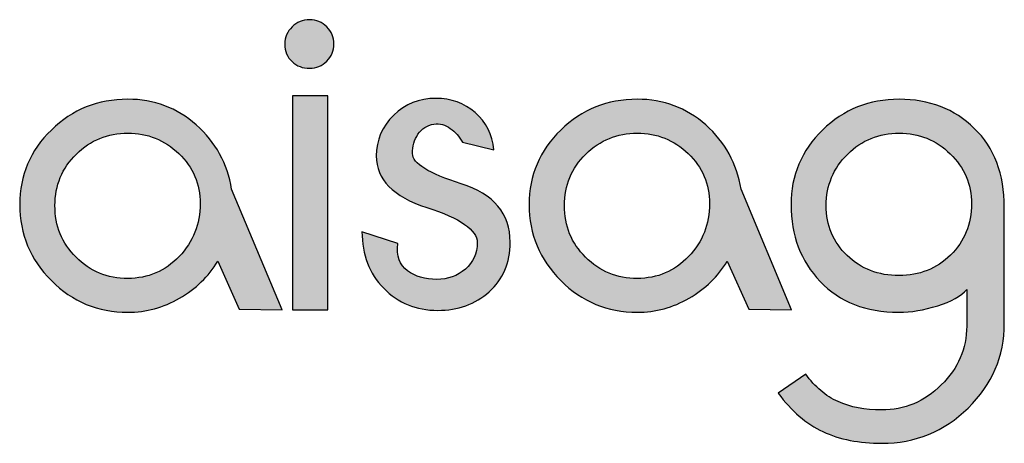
# Model space of a CAD drawing. Header units: millimetres. Extents: x -125 to 300, y 6 to 90.
# Tile 123 of 132: x 293.942 to 295.192, y 22.807 to 23.344. Entities that reach past the tile are written whole.
import ezdxf

# ---------------------------------------------------------------- set-up
doc = ezdxf.new("R2010")
doc.units = ezdxf.units.MM
doc.layers.get('0').update_dxf_attribs({"lineweight": 0})
doc.layers.add('Plano5', color=1, linetype='Continuous')

# ---------------------------------------------------------------- blocks, each defined once
blk = doc.blocks.new('JMULLER')
at = {"layer": 'Plano5', "linetype": 'Continuous', "lineweight": 0}
h = blk.add_hatch(color=7, dxfattribs=at)
h.dxf.hatch_style = 1
edge = h.paths.add_edge_path()
edge.add_spline(control_points=[(139.8447, -14.911), (139.8447, -14.911), (139.8447, -14.5353), (139.8447, -14.5353), (139.8447, -14.5353), (139.8447, -14.5353), (139.9067, -14.5353), (139.9067, -14.5353), (139.9067, -14.5353), (139.9067, -14.5353), (139.9067, -14.911), (139.9067, -14.911), (139.9067, -14.911), (139.9067, -14.911), (139.8447, -14.911), (139.8447, -14.911)], knot_values=[0, 0, 0, 0, 0.25, 0.25, 0.25, 0.2501, 0.5, 0.5, 0.5, 0.5001, 0.75, 0.75, 0.75, 0.7501, 1, 1, 1, 1], degree=3, periodic=0)
edge = h.paths.add_edge_path()
edge.add_spline(control_points=[(139.8749, -14.4867), (139.8866, -14.4867), (139.8966, -14.4826), (139.905, -14.4742)], knot_values=[0.625, 0.625, 0.625, 0.625, 0.75, 0.75, 0.75, 0.75], degree=3, periodic=0)
edge.add_spline(control_points=[(139.905, -14.4742), (139.9134, -14.4658), (139.9176, -14.4558), (139.9176, -14.4441)], knot_values=[0.5, 0.5, 0.5, 0.5, 0.625, 0.625, 0.625, 0.625], degree=3, periodic=0)
edge.add_spline(control_points=[(139.9176, -14.4441), (139.9176, -14.4323), (139.9134, -14.4223), (139.905, -14.4139)], knot_values=[0.375, 0.375, 0.375, 0.375, 0.5, 0.5, 0.5, 0.5], degree=3, periodic=0)
edge.add_spline(control_points=[(139.905, -14.4139), (139.8966, -14.4056), (139.8866, -14.4014), (139.8749, -14.4014)], knot_values=[0.25, 0.25, 0.25, 0.25, 0.375, 0.375, 0.375, 0.375], degree=3, periodic=0)
edge.add_spline(control_points=[(139.8749, -14.4014), (139.8626, -14.4014), (139.8523, -14.4056), (139.8439, -14.4139)], knot_values=[0.125, 0.125, 0.125, 0.125, 0.25, 0.25, 0.25, 0.25], degree=3, periodic=0)
edge.add_spline(control_points=[(139.8439, -14.4139), (139.8355, -14.4223), (139.8313, -14.4323), (139.8313, -14.4441)], knot_values=[0, 0, 0, 0, 0.125, 0.125, 0.125, 0.125], degree=3, periodic=0)
edge.add_spline(control_points=[(139.8313, -14.4441), (139.8313, -14.4569), (139.8355, -14.4672), (139.8439, -14.475)], knot_values=[0.875, 0.875, 0.875, 0.875, 1, 1, 1, 1], degree=3, periodic=0)
edge.add_spline(control_points=[(139.8439, -14.475), (139.8523, -14.4828), (139.8626, -14.4867), (139.8749, -14.4867)], knot_values=[0.75, 0.75, 0.75, 0.75, 0.875, 0.875, 0.875, 0.875], degree=3, periodic=0)
h = blk.add_hatch(color=7, dxfattribs=at)
h.dxf.hatch_style = 1
edge = h.paths.add_edge_path()
edge.add_spline(control_points=[(139.4207, -14.5951), (139.4207, -14.5951), (139.4207, -14.5951), (139.4207, -14.5951), (139.4207, -14.5951), (139.3836, -14.6311), (139.3651, -14.6748), (139.3651, -14.7261)], knot_values=[0.636365, 0.636365, 0.636365, 0.636365, 0.68182, 0.68182, 0.68182, 0.68192, 0.727274, 0.727274, 0.727274, 0.727274], degree=3, periodic=0)
edge.add_spline(control_points=[(139.3651, -14.7261), (139.3651, -14.7261), (139.3651, -14.7261), (139.3651, -14.7261), (139.3651, -14.7261), (139.3651, -14.778), (139.3836, -14.8225), (139.4207, -14.8596)], knot_values=[0.545455, 0.545455, 0.545455, 0.545455, 0.59091, 0.59091, 0.59091, 0.59101, 0.636365, 0.636365, 0.636365, 0.636365], degree=3, periodic=0)
edge.add_spline(control_points=[(139.4207, -14.8596), (139.4207, -14.8596), (139.4207, -14.8596), (139.4207, -14.8596), (139.4207, -14.8596), (139.4578, -14.8967), (139.5026, -14.9152), (139.5551, -14.9152)], knot_values=[0.454546, 0.454546, 0.454546, 0.454546, 0.500001, 0.500001, 0.500001, 0.500101, 0.545455, 0.545455, 0.545455, 0.545455], degree=3, periodic=0)
edge.add_spline(control_points=[(139.5551, -14.9152), (139.5551, -14.9152), (139.5551, -14.9152), (139.5551, -14.9152), (139.5551, -14.9152), (139.5875, -14.9152), (139.6179, -14.907), (139.6463, -14.8905)], knot_values=[0.363637, 0.363637, 0.363637, 0.363637, 0.409092, 0.409092, 0.409092, 0.409192, 0.454546, 0.454546, 0.454546, 0.454546], degree=3, periodic=0)
edge.add_spline(control_points=[(139.6463, -14.8905), (139.6463, -14.8905), (139.6463, -14.8905), (139.6463, -14.8905), (139.6463, -14.8905), (139.6748, -14.8741), (139.6971, -14.8524), (139.7133, -14.8257)], knot_values=[0.272728, 0.272728, 0.272728, 0.272728, 0.318183, 0.318183, 0.318183, 0.318283, 0.363637, 0.363637, 0.363637, 0.363637], degree=3, periodic=0)
edge.add_spline(control_points=[(139.7133, -14.8257), (139.7133, -14.8257), (139.7133, -14.8257), (139.7133, -14.8257), (139.7133, -14.8257), (139.7133, -14.8257), (139.7511, -14.9096), (139.7511, -14.9096)], knot_values=[0.181819, 0.181819, 0.181819, 0.181819, 0.227274, 0.227274, 0.227274, 0.227374, 0.272728, 0.272728, 0.272728, 0.272728], degree=3, periodic=0)
edge.add_spline(control_points=[(139.7511, -14.9096), (139.7511, -14.9096), (139.8263, -14.911), (139.8263, -14.911)], knot_values=[0.09091, 0.09091, 0.09091, 0.09091, 0.181817, 0.181817, 0.181817, 0.181817], degree=3, periodic=0)
edge.add_spline(control_points=[(139.8263, -14.911), (139.8263, -14.911), (139.7376, -14.6993), (139.7376, -14.6993)], knot_values=[0, 0, 0, 0, 0.090908, 0.090908, 0.090908, 0.090908], degree=3, periodic=0)
edge.add_spline(control_points=[(139.7376, -14.6993), (139.7303, -14.6541), (139.7097, -14.6165), (139.6756, -14.5863), (139.6756, -14.5863), (139.6416, -14.5562), (139.6014, -14.5411), (139.5551, -14.5411)], knot_values=[0.818183, 0.818183, 0.818183, 0.818183, 0.909092, 0.909092, 0.909092, 0.909192, 1, 1, 1, 1], degree=3, periodic=0)
edge.add_spline(control_points=[(139.5551, -14.5411), (139.5551, -14.5411), (139.5551, -14.5411), (139.5551, -14.5411), (139.5551, -14.5411), (139.5026, -14.5411), (139.4578, -14.5591), (139.4207, -14.5951)], knot_values=[0.727274, 0.727274, 0.727274, 0.727274, 0.772729, 0.772729, 0.772729, 0.772829, 0.818183, 0.818183, 0.818183, 0.818183], degree=3, periodic=0)
edge = h.paths.add_edge_path(flags=16)
edge.add_spline(control_points=[(139.4647, -14.6374), (139.4647, -14.6374), (139.4647, -14.6374), (139.4647, -14.6374), (139.4647, -14.6374), (139.4898, -14.6128), (139.5199, -14.6006), (139.5551, -14.6006)], knot_values=[0, 0, 0, 0, 0.062501, 0.062501, 0.062501, 0.062601, 0.125001, 0.125001, 0.125001, 0.125001], degree=3, periodic=0)
edge.add_spline(control_points=[(139.5551, -14.6006), (139.5897, -14.6006), (139.6195, -14.6125), (139.6447, -14.6365), (139.6447, -14.6365), (139.6698, -14.6605), (139.6823, -14.6898), (139.6823, -14.7244)], knot_values=[0.750001, 0.750001, 0.750001, 0.750001, 0.875001, 0.875001, 0.875001, 0.875101, 1, 1, 1, 1], degree=3, periodic=0)
edge.add_spline(control_points=[(139.6823, -14.7244), (139.6823, -14.7244), (139.6823, -14.7244), (139.6823, -14.7244), (139.6823, -14.7244), (139.6823, -14.7607), (139.6701, -14.7916), (139.6455, -14.8173)], knot_values=[0.625001, 0.625001, 0.625001, 0.625001, 0.687502, 0.687502, 0.687502, 0.687602, 0.750001, 0.750001, 0.750001, 0.750001], degree=3, periodic=0)
edge.add_spline(control_points=[(139.6455, -14.8173), (139.6455, -14.8173), (139.6455, -14.8173), (139.6455, -14.8173), (139.6455, -14.8173), (139.6209, -14.843), (139.5908, -14.8558), (139.5551, -14.8558)], knot_values=[0.500001, 0.500001, 0.500001, 0.500001, 0.562502, 0.562502, 0.562502, 0.562602, 0.625001, 0.625001, 0.625001, 0.625001], degree=3, periodic=0)
edge.add_spline(control_points=[(139.5551, -14.8558), (139.5551, -14.8558), (139.5551, -14.8558), (139.5551, -14.8558), (139.5551, -14.8558), (139.5194, -14.8558), (139.4891, -14.8434), (139.4643, -14.8186)], knot_values=[0.375001, 0.375001, 0.375001, 0.375001, 0.437502, 0.437502, 0.437502, 0.437602, 0.500001, 0.500001, 0.500001, 0.500001], degree=3, periodic=0)
edge.add_spline(control_points=[(139.4643, -14.8186), (139.4643, -14.8186), (139.4643, -14.8186), (139.4643, -14.8186), (139.4643, -14.8186), (139.4394, -14.7937), (139.427, -14.7635), (139.427, -14.7278)], knot_values=[0.250001, 0.250001, 0.250001, 0.250001, 0.312502, 0.312502, 0.312502, 0.312602, 0.375001, 0.375001, 0.375001, 0.375001], degree=3, periodic=0)
edge.add_spline(control_points=[(139.427, -14.7278), (139.427, -14.7278), (139.427, -14.7278), (139.427, -14.7278), (139.427, -14.7278), (139.427, -14.6921), (139.4396, -14.6619), (139.4647, -14.6374)], knot_values=[0.125001, 0.125001, 0.125001, 0.125001, 0.187502, 0.187502, 0.187502, 0.187602, 0.250001, 0.250001, 0.250001, 0.250001], degree=3, periodic=0)
h = blk.add_hatch(color=7, dxfattribs=at)
h.dxf.hatch_style = 1
edge = h.paths.add_edge_path()
edge.add_spline(control_points=[(140.0933, -14.5847), (140.0933, -14.5847), (140.0933, -14.5847), (140.0933, -14.5847), (140.0933, -14.5847), (140.1039, -14.5835), (140.1136, -14.586), (140.1222, -14.5922)], knot_values=[0.045455, 0.045455, 0.045455, 0.045455, 0.068183, 0.068183, 0.068183, 0.068283, 0.09091, 0.09091, 0.09091, 0.09091], degree=3, periodic=0)
edge.add_spline(control_points=[(140.1222, -14.5922), (140.1222, -14.5922), (140.1222, -14.5922), (140.1222, -14.5922), (140.1222, -14.5922), (140.1309, -14.5983), (140.138, -14.6064), (140.1436, -14.6165)], knot_values=[0, 0, 0, 0, 0.022728, 0.022728, 0.022728, 0.022828, 0.045455, 0.045455, 0.045455, 0.045455], degree=3, periodic=0)
edge.add_spline(control_points=[(140.1436, -14.6165), (140.1436, -14.6165), (140.1988, -14.6298), (140.1988, -14.6298), (140.1988, -14.6298), (140.196, -14.6031), (140.185, -14.5813), (140.1658, -14.5646)], knot_values=[0.909091, 0.909091, 0.909091, 0.909091, 0.954546, 0.954546, 0.954546, 0.954646, 1, 1, 1, 1], degree=3, periodic=0)
edge.add_spline(control_points=[(140.1658, -14.5646), (140.1658, -14.5646), (140.1658, -14.5646), (140.1658, -14.5646), (140.1658, -14.5646), (140.1465, -14.5478), (140.1235, -14.5395), (140.0967, -14.5395)], knot_values=[0.863637, 0.863637, 0.863637, 0.863637, 0.886364, 0.886364, 0.886364, 0.886464, 0.909091, 0.909091, 0.909091, 0.909091], degree=3, periodic=0)
edge.add_spline(control_points=[(140.0967, -14.5395), (140.0967, -14.5395), (140.0967, -14.5395), (140.0967, -14.5395), (140.0967, -14.5395), (140.0677, -14.5395), (140.043, -14.5494), (140.0226, -14.5692)], knot_values=[0.818182, 0.818182, 0.818182, 0.818182, 0.84091, 0.84091, 0.84091, 0.84101, 0.863637, 0.863637, 0.863637, 0.863637], degree=3, periodic=0)
edge.add_spline(control_points=[(140.0226, -14.5692), (140.0226, -14.5692), (140.0226, -14.5692), (140.0226, -14.5692), (140.0226, -14.5692), (140.0022, -14.589), (139.9921, -14.6128), (139.9921, -14.6407)], knot_values=[0.772728, 0.772728, 0.772728, 0.772728, 0.795455, 0.795455, 0.795455, 0.795555, 0.818182, 0.818182, 0.818182, 0.818182], degree=3, periodic=0)
edge.add_spline(control_points=[(139.9921, -14.6407), (139.9921, -14.6407), (139.9921, -14.6407), (139.9921, -14.6407), (139.9921, -14.6407), (139.9921, -14.682), (140.0216, -14.7121), (140.0808, -14.7311)], knot_values=[0.727273, 0.727273, 0.727273, 0.727273, 0.750001, 0.750001, 0.750001, 0.750101, 0.772728, 0.772728, 0.772728, 0.772728], degree=3, periodic=0)
edge.add_spline(control_points=[(140.0808, -14.7311), (140.0808, -14.7311), (140.0808, -14.7311), (140.0808, -14.7311), (140.0808, -14.7311), (140.1399, -14.7501), (140.1695, -14.7707), (140.1695, -14.793)], knot_values=[0.681819, 0.681819, 0.681819, 0.681819, 0.704546, 0.704546, 0.704546, 0.704646, 0.727273, 0.727273, 0.727273, 0.727273], degree=3, periodic=0)
edge.add_spline(control_points=[(140.1695, -14.793), (140.1695, -14.793), (140.1695, -14.793), (140.1695, -14.793), (140.1695, -14.793), (140.1695, -14.812), (140.1625, -14.8275), (140.1486, -14.8395)], knot_values=[0.636364, 0.636364, 0.636364, 0.636364, 0.659092, 0.659092, 0.659092, 0.659192, 0.681819, 0.681819, 0.681819, 0.681819], degree=3, periodic=0)
edge.add_spline(control_points=[(140.1486, -14.8395), (140.1486, -14.8395), (140.1486, -14.8395), (140.1486, -14.8395), (140.1486, -14.8395), (140.1346, -14.8515), (140.1179, -14.8575), (140.0984, -14.8575)], knot_values=[0.59091, 0.59091, 0.59091, 0.59091, 0.613637, 0.613637, 0.613637, 0.613737, 0.636364, 0.636364, 0.636364, 0.636364], degree=3, periodic=0)
edge.add_spline(control_points=[(140.0984, -14.8575), (140.0984, -14.8575), (140.0984, -14.8575), (140.0984, -14.8575), (140.0984, -14.8575), (140.0777, -14.8575), (140.0606, -14.8524), (140.0469, -14.8424)], knot_values=[0.545455, 0.545455, 0.545455, 0.545455, 0.568183, 0.568183, 0.568183, 0.568283, 0.59091, 0.59091, 0.59091, 0.59091], degree=3, periodic=0)
edge.add_spline(control_points=[(140.0469, -14.8424), (140.0469, -14.8424), (140.0469, -14.8424), (140.0469, -14.8424), (140.0469, -14.8424), (140.0332, -14.8324), (140.0275, -14.8165), (140.0297, -14.7947)], knot_values=[0.5, 0.5, 0.5, 0.5, 0.522728, 0.522728, 0.522728, 0.522828, 0.545455, 0.545455, 0.545455, 0.545455], degree=3, periodic=0)
edge.add_spline(control_points=[(140.0297, -14.7947), (140.0297, -14.7947), (140.0297, -14.7947), (140.0297, -14.7947), (140.0297, -14.7947), (140.0297, -14.7947), (139.9669, -14.7738), (139.9669, -14.7738), (139.9669, -14.7738), (139.9669, -14.814), (139.9796, -14.847), (140.005, -14.873)], knot_values=[0.409091, 0.409091, 0.409091, 0.409091, 0.431819, 0.431819, 0.431819, 0.431919, 0.454546, 0.454546, 0.454546, 0.454646, 0.5, 0.5, 0.5, 0.5], degree=3, periodic=0)
edge.add_spline(control_points=[(140.005, -14.873), (140.005, -14.873), (140.005, -14.873), (140.005, -14.873), (140.005, -14.873), (140.0304, -14.8989), (140.0621, -14.9119), (140.1, -14.9119)], knot_values=[0.363637, 0.363637, 0.363637, 0.363637, 0.386364, 0.386364, 0.386364, 0.386464, 0.409091, 0.409091, 0.409091, 0.409091], degree=3, periodic=0)
edge.add_spline(control_points=[(140.1, -14.9119), (140.1, -14.9119), (140.1, -14.9119), (140.1, -14.9119), (140.1, -14.9119), (140.1358, -14.9119), (140.1659, -14.901), (140.1904, -14.8792)], knot_values=[0.318182, 0.318182, 0.318182, 0.318182, 0.34091, 0.34091, 0.34091, 0.34101, 0.363637, 0.363637, 0.363637, 0.363637], degree=3, periodic=0)
edge.add_spline(control_points=[(140.1904, -14.8792), (140.1904, -14.8792), (140.1904, -14.8792), (140.1904, -14.8792), (140.1904, -14.8792), (140.215, -14.8575), (140.2273, -14.8285), (140.2273, -14.7922)], knot_values=[0.272728, 0.272728, 0.272728, 0.272728, 0.295455, 0.295455, 0.295455, 0.295555, 0.318182, 0.318182, 0.318182, 0.318182], degree=3, periodic=0)
edge.add_spline(control_points=[(140.2273, -14.7922), (140.2273, -14.7922), (140.2273, -14.7922), (140.2273, -14.7922), (140.2273, -14.7922), (140.2273, -14.742), (140.1987, -14.7078), (140.1415, -14.6897)], knot_values=[0.227273, 0.227273, 0.227273, 0.227273, 0.250001, 0.250001, 0.250001, 0.250101, 0.272728, 0.272728, 0.272728, 0.272728], degree=3, periodic=0)
edge.add_spline(control_points=[(140.1415, -14.6897), (140.1415, -14.6897), (140.1415, -14.6897), (140.1415, -14.6897), (140.1415, -14.6897), (140.0843, -14.6715), (140.0557, -14.6538), (140.0557, -14.6365)], knot_values=[0.181819, 0.181819, 0.181819, 0.181819, 0.204546, 0.204546, 0.204546, 0.204646, 0.227273, 0.227273, 0.227273, 0.227273], degree=3, periodic=0)
edge.add_spline(control_points=[(140.0557, -14.6365), (140.0557, -14.6365), (140.0557, -14.6365), (140.0557, -14.6365), (140.0557, -14.6365), (140.0557, -14.6237), (140.0589, -14.6124), (140.0653, -14.6026)], knot_values=[0.136364, 0.136364, 0.136364, 0.136364, 0.159092, 0.159092, 0.159092, 0.159192, 0.181819, 0.181819, 0.181819, 0.181819], degree=3, periodic=0)
edge.add_spline(control_points=[(140.0653, -14.6026), (140.0653, -14.6026), (140.0653, -14.6026), (140.0653, -14.6026), (140.0653, -14.6026), (140.0717, -14.5929), (140.0811, -14.5869), (140.0933, -14.5847)], knot_values=[0.09091, 0.09091, 0.09091, 0.09091, 0.113637, 0.113637, 0.113637, 0.113737, 0.136364, 0.136364, 0.136364, 0.136364], degree=3, periodic=0)
h = blk.add_hatch(color=7, dxfattribs=at)
h.dxf.hatch_style = 1
edge = h.paths.add_edge_path()
edge.add_spline(control_points=[(140.722, -14.911), (140.722, -14.911), (140.6333, -14.6993), (140.6333, -14.6993)], knot_values=[0, 0, 0, 0, 0.090908, 0.090908, 0.090908, 0.090908], degree=3, periodic=0)
edge.add_spline(control_points=[(140.6333, -14.6993), (140.626, -14.6541), (140.6054, -14.6165), (140.5713, -14.5863), (140.5713, -14.5863), (140.5373, -14.5562), (140.4971, -14.5411), (140.4508, -14.5411)], knot_values=[0.818183, 0.818183, 0.818183, 0.818183, 0.909092, 0.909092, 0.909092, 0.909192, 1, 1, 1, 1], degree=3, periodic=0)
edge.add_spline(control_points=[(140.4508, -14.5411), (140.4508, -14.5411), (140.4508, -14.5411), (140.4508, -14.5411), (140.4508, -14.5411), (140.3983, -14.5411), (140.3536, -14.5591), (140.3164, -14.5951)], knot_values=[0.727274, 0.727274, 0.727274, 0.727274, 0.772729, 0.772729, 0.772729, 0.772829, 0.818183, 0.818183, 0.818183, 0.818183], degree=3, periodic=0)
edge.add_spline(control_points=[(140.3164, -14.5951), (140.3164, -14.5951), (140.3164, -14.5951), (140.3164, -14.5951), (140.3164, -14.5951), (140.2793, -14.6311), (140.2608, -14.6748), (140.2608, -14.7261)], knot_values=[0.636365, 0.636365, 0.636365, 0.636365, 0.68182, 0.68182, 0.68182, 0.68192, 0.727274, 0.727274, 0.727274, 0.727274], degree=3, periodic=0)
edge.add_spline(control_points=[(140.2608, -14.7261), (140.2608, -14.7261), (140.2608, -14.7261), (140.2608, -14.7261), (140.2608, -14.7261), (140.2608, -14.778), (140.2793, -14.8225), (140.3164, -14.8596)], knot_values=[0.545455, 0.545455, 0.545455, 0.545455, 0.59091, 0.59091, 0.59091, 0.59101, 0.636365, 0.636365, 0.636365, 0.636365], degree=3, periodic=0)
edge.add_spline(control_points=[(140.3164, -14.8596), (140.3164, -14.8596), (140.3164, -14.8596), (140.3164, -14.8596), (140.3164, -14.8596), (140.3536, -14.8967), (140.3983, -14.9152), (140.4508, -14.9152)], knot_values=[0.454546, 0.454546, 0.454546, 0.454546, 0.500001, 0.500001, 0.500001, 0.500101, 0.545455, 0.545455, 0.545455, 0.545455], degree=3, periodic=0)
edge.add_spline(control_points=[(140.4508, -14.9152), (140.4508, -14.9152), (140.4508, -14.9152), (140.4508, -14.9152), (140.4508, -14.9152), (140.4832, -14.9152), (140.5136, -14.907), (140.542, -14.8905)], knot_values=[0.363637, 0.363637, 0.363637, 0.363637, 0.409092, 0.409092, 0.409092, 0.409192, 0.454546, 0.454546, 0.454546, 0.454546], degree=3, periodic=0)
edge.add_spline(control_points=[(140.542, -14.8905), (140.542, -14.8905), (140.542, -14.8905), (140.542, -14.8905), (140.542, -14.8905), (140.5705, -14.8741), (140.5928, -14.8524), (140.609, -14.8257)], knot_values=[0.272728, 0.272728, 0.272728, 0.272728, 0.318183, 0.318183, 0.318183, 0.318283, 0.363637, 0.363637, 0.363637, 0.363637], degree=3, periodic=0)
edge.add_spline(control_points=[(140.609, -14.8257), (140.609, -14.8257), (140.609, -14.8257), (140.609, -14.8257), (140.609, -14.8257), (140.609, -14.8257), (140.6468, -14.9096), (140.6468, -14.9096)], knot_values=[0.181819, 0.181819, 0.181819, 0.181819, 0.227274, 0.227274, 0.227274, 0.227374, 0.272728, 0.272728, 0.272728, 0.272728], degree=3, periodic=0)
edge.add_spline(control_points=[(140.6468, -14.9096), (140.6468, -14.9096), (140.722, -14.911), (140.722, -14.911)], knot_values=[0.09091, 0.09091, 0.09091, 0.09091, 0.181817, 0.181817, 0.181817, 0.181817], degree=3, periodic=0)
edge = h.paths.add_edge_path(flags=16)
edge.add_spline(control_points=[(140.578, -14.7244), (140.578, -14.7244), (140.578, -14.7244), (140.578, -14.7244), (140.578, -14.7244), (140.578, -14.7607), (140.5658, -14.7916), (140.5412, -14.8173)], knot_values=[0.625001, 0.625001, 0.625001, 0.625001, 0.687502, 0.687502, 0.687502, 0.687602, 0.750001, 0.750001, 0.750001, 0.750001], degree=3, periodic=0)
edge.add_spline(control_points=[(140.5412, -14.8173), (140.5412, -14.8173), (140.5412, -14.8173), (140.5412, -14.8173), (140.5412, -14.8173), (140.5166, -14.843), (140.4865, -14.8558), (140.4508, -14.8558)], knot_values=[0.500001, 0.500001, 0.500001, 0.500001, 0.562502, 0.562502, 0.562502, 0.562602, 0.625001, 0.625001, 0.625001, 0.625001], degree=3, periodic=0)
edge.add_spline(control_points=[(140.4508, -14.8558), (140.4508, -14.8558), (140.4508, -14.8558), (140.4508, -14.8558), (140.4508, -14.8558), (140.4151, -14.8558), (140.3848, -14.8434), (140.36, -14.8186)], knot_values=[0.375001, 0.375001, 0.375001, 0.375001, 0.437502, 0.437502, 0.437502, 0.437602, 0.500001, 0.500001, 0.500001, 0.500001], degree=3, periodic=0)
edge.add_spline(control_points=[(140.36, -14.8186), (140.36, -14.8186), (140.36, -14.8186), (140.36, -14.8186), (140.36, -14.8186), (140.3351, -14.7937), (140.3227, -14.7635), (140.3227, -14.7278)], knot_values=[0.250001, 0.250001, 0.250001, 0.250001, 0.312502, 0.312502, 0.312502, 0.312602, 0.375001, 0.375001, 0.375001, 0.375001], degree=3, periodic=0)
edge.add_spline(control_points=[(140.3227, -14.7278), (140.3227, -14.7278), (140.3227, -14.7278), (140.3227, -14.7278), (140.3227, -14.7278), (140.3227, -14.6921), (140.3353, -14.6619), (140.3604, -14.6374)], knot_values=[0.125001, 0.125001, 0.125001, 0.125001, 0.187502, 0.187502, 0.187502, 0.187602, 0.250001, 0.250001, 0.250001, 0.250001], degree=3, periodic=0)
edge.add_spline(control_points=[(140.3604, -14.6374), (140.3604, -14.6374), (140.3604, -14.6374), (140.3604, -14.6374), (140.3604, -14.6374), (140.3855, -14.6128), (140.4156, -14.6006), (140.4508, -14.6006)], knot_values=[0, 0, 0, 0, 0.062501, 0.062501, 0.062501, 0.062601, 0.125001, 0.125001, 0.125001, 0.125001], degree=3, periodic=0)
edge.add_spline(control_points=[(140.4508, -14.6006), (140.4854, -14.6006), (140.5153, -14.6125), (140.5404, -14.6365), (140.5404, -14.6365), (140.5655, -14.6605), (140.578, -14.6898), (140.578, -14.7244)], knot_values=[0.750001, 0.750001, 0.750001, 0.750001, 0.875001, 0.875001, 0.875001, 0.875101, 1, 1, 1, 1], degree=3, periodic=0)
h = blk.add_hatch(color=7, dxfattribs=at)
h.dxf.hatch_style = 1
edge = h.paths.add_edge_path()
edge.add_spline(control_points=[(141.0962, -14.7311), (141.0962, -14.6725), (141.0786, -14.6262), (141.0435, -14.5922), (141.0435, -14.5922), (141.0083, -14.5582), (140.9642, -14.5411), (140.9112, -14.5411)], knot_values=[0.904762, 0.904762, 0.904762, 0.904762, 0.952381, 0.952381, 0.952381, 0.952481, 1, 1, 1, 1], degree=3, periodic=0)
edge.add_spline(control_points=[(140.9112, -14.5411), (140.9112, -14.5411), (140.9112, -14.5411), (140.9112, -14.5411), (140.9112, -14.5411), (140.8587, -14.5411), (140.814, -14.5591), (140.7768, -14.5951)], knot_values=[0.857143, 0.857143, 0.857143, 0.857143, 0.880953, 0.880953, 0.880953, 0.881053, 0.904762, 0.904762, 0.904762, 0.904762], degree=3, periodic=0)
edge.add_spline(control_points=[(140.7768, -14.5951), (140.7768, -14.5951), (140.7768, -14.5951), (140.7768, -14.5951), (140.7768, -14.5951), (140.7397, -14.6311), (140.7212, -14.6748), (140.7212, -14.7261)], knot_values=[0.809524, 0.809524, 0.809524, 0.809524, 0.833334, 0.833334, 0.833334, 0.833434, 0.857143, 0.857143, 0.857143, 0.857143], degree=3, periodic=0)
edge.add_spline(control_points=[(140.7212, -14.7261), (140.7212, -14.7261), (140.7212, -14.7261), (140.7212, -14.7261), (140.7212, -14.7261), (140.7212, -14.7802), (140.7383, -14.8253), (140.7725, -14.8612)], knot_values=[0.761905, 0.761905, 0.761905, 0.761905, 0.785715, 0.785715, 0.785715, 0.785815, 0.809524, 0.809524, 0.809524, 0.809524], degree=3, periodic=0)
edge.add_spline(control_points=[(140.7725, -14.8612), (140.7725, -14.8612), (140.7725, -14.8612), (140.7725, -14.8612), (140.7725, -14.8612), (140.8067, -14.8972), (140.8527, -14.9152), (140.9106, -14.9152)], knot_values=[0.714286, 0.714286, 0.714286, 0.714286, 0.738096, 0.738096, 0.738096, 0.738196, 0.761905, 0.761905, 0.761905, 0.761905], degree=3, periodic=0)
edge.add_spline(control_points=[(140.9106, -14.9152), (140.9106, -14.9152), (140.9106, -14.9152), (140.9106, -14.9152), (140.9106, -14.9152), (140.9324, -14.9152), (140.9551, -14.9114), (140.9791, -14.9039)], knot_values=[0.666667, 0.666667, 0.666667, 0.666667, 0.690477, 0.690477, 0.690477, 0.690577, 0.714286, 0.714286, 0.714286, 0.714286], degree=3, periodic=0)
edge.add_spline(control_points=[(140.9791, -14.9039), (140.9791, -14.9039), (140.9791, -14.9039), (140.9791, -14.9039), (140.9791, -14.9039), (141.0031, -14.8964), (141.02, -14.8868), (141.0301, -14.875)], knot_values=[0.619048, 0.619048, 0.619048, 0.619048, 0.642858, 0.642858, 0.642858, 0.642958, 0.666667, 0.666667, 0.666667, 0.666667], degree=3, periodic=0)
edge.add_spline(control_points=[(141.0301, -14.875), (141.0301, -14.875), (141.0301, -14.875), (141.0301, -14.875), (141.0301, -14.875), (141.0301, -14.8792), (141.0301, -14.8835), (141.0301, -14.8877)], knot_values=[0.595238, 0.595238, 0.595238, 0.595238, 0.607143, 0.607143, 0.607143, 0.607243, 0.619048, 0.619048, 0.619048, 0.619048], degree=3, periodic=0)
edge.add_spline(control_points=[(141.0301, -14.8877), (141.0301, -14.892), (141.0301, -14.8962), (141.0301, -14.9006), (141.0301, -14.9006), (141.0301, -14.9049), (141.0301, -14.9093), (141.0301, -14.9136)], knot_values=[0.547619, 0.547619, 0.547619, 0.547619, 0.571429, 0.571429, 0.571429, 0.571529, 0.595238, 0.595238, 0.595238, 0.595238], degree=3, periodic=0)
edge.add_spline(control_points=[(141.0301, -14.9136), (141.0301, -14.918), (141.0301, -14.9225), (141.0301, -14.9269), (141.0301, -14.9269), (141.0301, -14.9283), (141.0301, -14.9301), (141.0301, -14.9322)], knot_values=[0.5, 0.5, 0.5, 0.5, 0.52381, 0.52381, 0.52381, 0.52391, 0.547619, 0.547619, 0.547619, 0.547619], degree=3, periodic=0)
edge.add_spline(control_points=[(141.0301, -14.9322), (141.0301, -14.9343), (141.0301, -14.9367), (141.0301, -14.9395), (141.0301, -14.9395), (141.0301, -14.9791), (141.0151, -15.0135), (140.9854, -15.0428)], knot_values=[0.428572, 0.428572, 0.428572, 0.428572, 0.452381, 0.452381, 0.452381, 0.452481, 0.5, 0.5, 0.5, 0.5], degree=3, periodic=0)
edge.add_spline(control_points=[(140.9854, -15.0428), (140.9854, -15.0428), (140.9854, -15.0428), (140.9854, -15.0428), (140.9854, -15.0428), (140.9557, -15.0721), (140.9207, -15.0868), (140.8806, -15.0868)], knot_values=[0.380953, 0.380953, 0.380953, 0.380953, 0.404763, 0.404763, 0.404763, 0.404863, 0.428572, 0.428572, 0.428572, 0.428572], degree=3, periodic=0)
edge.add_spline(control_points=[(140.8806, -15.0868), (140.8806, -15.0868), (140.8806, -15.0868), (140.8806, -15.0868), (140.8806, -15.0868), (140.8512, -15.0868), (140.8255, -15.0819), (140.8039, -15.0721)], knot_values=[0.333334, 0.333334, 0.333334, 0.333334, 0.357144, 0.357144, 0.357144, 0.357244, 0.380953, 0.380953, 0.380953, 0.380953], degree=3, periodic=0)
edge.add_spline(control_points=[(140.8039, -15.0721), (140.8039, -15.0721), (140.8039, -15.0721), (140.8039, -15.0721), (140.8039, -15.0721), (140.7821, -15.0624), (140.7633, -15.0463), (140.7471, -15.024)], knot_values=[0.285715, 0.285715, 0.285715, 0.285715, 0.309525, 0.309525, 0.309525, 0.309625, 0.333334, 0.333334, 0.333334, 0.333334], degree=3, periodic=0)
edge.add_spline(control_points=[(140.7471, -15.024), (140.7471, -15.024), (140.7471, -15.024), (140.7471, -15.024), (140.7471, -15.024), (140.7471, -15.024), (140.6986, -15.0575), (140.6986, -15.0575), (140.6986, -15.0575), (140.722, -15.0887), (140.7482, -15.1112), (140.7773, -15.1248)], knot_values=[0.190477, 0.190477, 0.190477, 0.190477, 0.214287, 0.214287, 0.214287, 0.214387, 0.238096, 0.238096, 0.238096, 0.238196, 0.285715, 0.285715, 0.285715, 0.285715], degree=3, periodic=0)
edge.add_spline(control_points=[(140.7773, -15.1248), (140.7773, -15.1248), (140.7773, -15.1248), (140.7773, -15.1248), (140.7773, -15.1248), (140.8063, -15.1385), (140.8409, -15.1453), (140.8811, -15.1453)], knot_values=[0.142858, 0.142858, 0.142858, 0.142858, 0.166667, 0.166667, 0.166667, 0.166767, 0.190477, 0.190477, 0.190477, 0.190477], degree=3, periodic=0)
edge.add_spline(control_points=[(140.8811, -15.1453), (140.8811, -15.1453), (140.8811, -15.1453), (140.8811, -15.1453), (140.8811, -15.1453), (140.9397, -15.1453), (140.9902, -15.1247), (141.0326, -15.0834)], knot_values=[0.095239, 0.095239, 0.095239, 0.095239, 0.119048, 0.119048, 0.119048, 0.119148, 0.142858, 0.142858, 0.142858, 0.142858], degree=3, periodic=0)
edge.add_spline(control_points=[(141.0326, -15.0834), (141.0326, -15.0834), (141.0326, -15.0834), (141.0326, -15.0834), (141.0326, -15.0834), (141.075, -15.0421), (141.0962, -14.9925), (141.0962, -14.9345)], knot_values=[0.04762, 0.04762, 0.04762, 0.04762, 0.071429, 0.071429, 0.071429, 0.071529, 0.095239, 0.095239, 0.095239, 0.095239], degree=3, periodic=0)
edge.add_spline(control_points=[(141.0962, -14.9345), (141.0962, -14.9345), (141.0962, -14.9345), (141.0962, -14.9345), (141.0962, -14.9345), (141.0962, -14.9345), (141.0962, -14.7311), (141.0962, -14.7311)], knot_values=[0, 0, 0, 0, 0.02381, 0.02381, 0.02381, 0.02391, 0.04762, 0.04762, 0.04762, 0.04762], degree=3, periodic=0)
edge = h.paths.add_edge_path(flags=16)
edge.add_spline(control_points=[(140.9112, -14.6006), (140.9464, -14.6006), (140.9764, -14.6127), (141.0012, -14.637), (141.0012, -14.637), (141.026, -14.6612), (141.0384, -14.6904), (141.0384, -14.7244)], knot_values=[0.750001, 0.750001, 0.750001, 0.750001, 0.875001, 0.875001, 0.875001, 0.875101, 1, 1, 1, 1], degree=3, periodic=0)
edge.add_spline(control_points=[(141.0384, -14.7244), (141.0384, -14.7244), (141.0384, -14.7244), (141.0384, -14.7244), (141.0384, -14.7244), (141.0384, -14.7607), (141.0262, -14.7908), (141.0016, -14.8148)], knot_values=[0.625001, 0.625001, 0.625001, 0.625001, 0.687502, 0.687502, 0.687502, 0.687602, 0.750001, 0.750001, 0.750001, 0.750001], degree=3, periodic=0)
edge.add_spline(control_points=[(141.0016, -14.8148), (141.0016, -14.8148), (141.0016, -14.8148), (141.0016, -14.8148), (141.0016, -14.8148), (140.977, -14.8388), (140.9469, -14.8508), (140.9112, -14.8508)], knot_values=[0.500001, 0.500001, 0.500001, 0.500001, 0.562502, 0.562502, 0.562502, 0.562602, 0.625001, 0.625001, 0.625001, 0.625001], degree=3, periodic=0)
edge.add_spline(control_points=[(140.9112, -14.8508), (140.9112, -14.8508), (140.9112, -14.8508), (140.9112, -14.8508), (140.9112, -14.8508), (140.8749, -14.8508), (140.8445, -14.8391), (140.82, -14.8156)], knot_values=[0.375001, 0.375001, 0.375001, 0.375001, 0.437502, 0.437502, 0.437502, 0.437602, 0.500001, 0.500001, 0.500001, 0.500001], degree=3, periodic=0)
edge.add_spline(control_points=[(140.82, -14.8156), (140.82, -14.8156), (140.82, -14.8156), (140.82, -14.8156), (140.82, -14.8156), (140.7954, -14.7922), (140.7831, -14.7629), (140.7831, -14.7278)], knot_values=[0.250001, 0.250001, 0.250001, 0.250001, 0.312502, 0.312502, 0.312502, 0.312602, 0.375001, 0.375001, 0.375001, 0.375001], degree=3, periodic=0)
edge.add_spline(control_points=[(140.7831, -14.7278), (140.7831, -14.7278), (140.7831, -14.7278), (140.7831, -14.7278), (140.7831, -14.7278), (140.7831, -14.6921), (140.7957, -14.6619), (140.8208, -14.6374)], knot_values=[0.125001, 0.125001, 0.125001, 0.125001, 0.187502, 0.187502, 0.187502, 0.187602, 0.250001, 0.250001, 0.250001, 0.250001], degree=3, periodic=0)
edge.add_spline(control_points=[(140.8208, -14.6374), (140.8208, -14.6374), (140.8208, -14.6374), (140.8208, -14.6374), (140.8208, -14.6374), (140.8459, -14.6128), (140.876, -14.6006), (140.9112, -14.6006)], knot_values=[0, 0, 0, 0, 0.062501, 0.062501, 0.062501, 0.062601, 0.125001, 0.125001, 0.125001, 0.125001], degree=3, periodic=0)
at = {"layer": 'Plano5', "color": 7}
for points, knots in [([(139.8313, -14.4441), (139.8313, -14.4323), (139.8355, -14.4223), (139.8439, -14.4139), (139.8439, -14.4139), (139.8523, -14.4056), (139.8626, -14.4014), (139.8749, -14.4014), (139.8749, -14.4014), (139.8866, -14.4014), (139.8966, -14.4056), (139.905, -14.4139), (139.905, -14.4139), (139.9134, -14.4223), (139.9176, -14.4323), (139.9176, -14.4441), (139.9176, -14.4441), (139.9176, -14.4558), (139.9134, -14.4658), (139.905, -14.4742), (139.905, -14.4742), (139.8966, -14.4826), (139.8866, -14.4867), (139.8749, -14.4867), (139.8749, -14.4867), (139.8626, -14.4867), (139.8523, -14.4828), (139.8439, -14.475), (139.8439, -14.475), (139.8355, -14.4672), (139.8313, -14.4569), (139.8313, -14.4441)], [0, 0, 0, 0, 0.125, 0.125, 0.125, 0.125, 0.25, 0.25, 0.25, 0.25, 0.375, 0.375, 0.375, 0.375, 0.5, 0.5, 0.5, 0.5, 0.625, 0.625, 0.625, 0.625, 0.75, 0.75, 0.75, 0.75, 0.875, 0.875, 0.875, 0.875, 1, 1, 1, 1]), ([(139.7376, -14.6993), (139.7376, -14.6993), (139.8263, -14.911), (139.8263, -14.911), (139.8263, -14.911), (139.8263, -14.911), (139.7511, -14.9096), (139.7511, -14.9096), (139.7511, -14.9096), (139.7511, -14.9096), (139.7133, -14.8257), (139.7133, -14.8257), (139.7133, -14.8257), (139.6971, -14.8524), (139.6748, -14.8741), (139.6463, -14.8905), (139.6463, -14.8905), (139.6179, -14.907), (139.5875, -14.9152), (139.5551, -14.9152), (139.5551, -14.9152), (139.5026, -14.9152), (139.4578, -14.8967), (139.4207, -14.8596), (139.4207, -14.8596), (139.3836, -14.8225), (139.3651, -14.778), (139.3651, -14.7261), (139.3651, -14.7261), (139.3651, -14.6748), (139.3836, -14.6311), (139.4207, -14.5951), (139.4207, -14.5951), (139.4578, -14.5591), (139.5026, -14.5411), (139.5551, -14.5411), (139.5551, -14.5411), (139.6014, -14.5411), (139.6416, -14.5562), (139.6756, -14.5863), (139.6756, -14.5863), (139.7097, -14.6165), (139.7303, -14.6541), (139.7376, -14.6993)], [0, 0, 0, 0, 0.090909, 0.090909, 0.090909, 0.090909, 0.181818, 0.181818, 0.181818, 0.181818, 0.272727, 0.272727, 0.272727, 0.272727, 0.363636, 0.363636, 0.363636, 0.363636, 0.454545, 0.454545, 0.454545, 0.454545, 0.545455, 0.545455, 0.545455, 0.545455, 0.636364, 0.636364, 0.636364, 0.636364, 0.727273, 0.727273, 0.727273, 0.727273, 0.818182, 0.818182, 0.818182, 0.818182, 0.909091, 0.909091, 0.909091, 0.909091, 1, 1, 1, 1]), ([(139.8447, -14.911), (139.8447, -14.911), (139.8447, -14.5353), (139.8447, -14.5353), (139.8447, -14.5353), (139.8447, -14.5353), (139.9067, -14.5353), (139.9067, -14.5353), (139.9067, -14.5353), (139.9067, -14.5353), (139.9067, -14.911), (139.9067, -14.911), (139.9067, -14.911), (139.9067, -14.911), (139.8447, -14.911), (139.8447, -14.911)], [0, 0, 0, 0, 0.25, 0.25, 0.25, 0.25, 0.5, 0.5, 0.5, 0.5, 0.75, 0.75, 0.75, 0.75, 1, 1, 1, 1]), ([(140.1436, -14.6165), (140.138, -14.6064), (140.1309, -14.5983), (140.1222, -14.5922), (140.1222, -14.5922), (140.1136, -14.586), (140.1039, -14.5835), (140.0933, -14.5847), (140.0933, -14.5847), (140.0811, -14.5869), (140.0717, -14.5929), (140.0653, -14.6026), (140.0653, -14.6026), (140.0589, -14.6124), (140.0557, -14.6237), (140.0557, -14.6365), (140.0557, -14.6365), (140.0557, -14.6538), (140.0843, -14.6715), (140.1415, -14.6897), (140.1415, -14.6897), (140.1987, -14.7078), (140.2273, -14.742), (140.2273, -14.7922), (140.2273, -14.7922), (140.2273, -14.8285), (140.215, -14.8575), (140.1904, -14.8792), (140.1904, -14.8792), (140.1659, -14.901), (140.1358, -14.9119), (140.1, -14.9119), (140.1, -14.9119), (140.0621, -14.9119), (140.0304, -14.8989), (140.005, -14.873), (140.005, -14.873), (139.9796, -14.847), (139.9669, -14.814), (139.9669, -14.7738), (139.9669, -14.7738), (139.9669, -14.7738), (140.0297, -14.7947), (140.0297, -14.7947), (140.0297, -14.7947), (140.0275, -14.8165), (140.0332, -14.8324), (140.0469, -14.8424), (140.0469, -14.8424), (140.0606, -14.8524), (140.0777, -14.8575), (140.0984, -14.8575), (140.0984, -14.8575), (140.1179, -14.8575), (140.1346, -14.8515), (140.1486, -14.8395), (140.1486, -14.8395), (140.1625, -14.8275), (140.1695, -14.812), (140.1695, -14.793), (140.1695, -14.793), (140.1695, -14.7707), (140.1399, -14.7501), (140.0808, -14.7311), (140.0808, -14.7311), (140.0216, -14.7121), (139.9921, -14.682), (139.9921, -14.6407), (139.9921, -14.6407), (139.9921, -14.6128), (140.0022, -14.589), (140.0226, -14.5692), (140.0226, -14.5692), (140.043, -14.5494), (140.0677, -14.5395), (140.0967, -14.5395), (140.0967, -14.5395), (140.1235, -14.5395), (140.1465, -14.5478), (140.1658, -14.5646), (140.1658, -14.5646), (140.185, -14.5813), (140.196, -14.6031), (140.1988, -14.6298), (140.1988, -14.6298), (140.1988, -14.6298), (140.1436, -14.6165), (140.1436, -14.6165)], [0, 0, 0, 0, 0.045455, 0.045455, 0.045455, 0.045455, 0.090909, 0.090909, 0.090909, 0.090909, 0.136364, 0.136364, 0.136364, 0.136364, 0.181818, 0.181818, 0.181818, 0.181818, 0.227273, 0.227273, 0.227273, 0.227273, 0.272727, 0.272727, 0.272727, 0.272727, 0.318182, 0.318182, 0.318182, 0.318182, 0.363636, 0.363636, 0.363636, 0.363636, 0.409091, 0.409091, 0.409091, 0.409091, 0.454545, 0.454545, 0.454545, 0.454545, 0.5, 0.5, 0.5, 0.5, 0.545455, 0.545455, 0.545455, 0.545455, 0.590909, 0.590909, 0.590909, 0.590909, 0.636364, 0.636364, 0.636364, 0.636364, 0.681818, 0.681818, 0.681818, 0.681818, 0.727273, 0.727273, 0.727273, 0.727273, 0.772727, 0.772727, 0.772727, 0.772727, 0.818182, 0.818182, 0.818182, 0.818182, 0.863636, 0.863636, 0.863636, 0.863636, 0.909091, 0.909091, 0.909091, 0.909091, 0.954545, 0.954545, 0.954545, 0.954545, 1, 1, 1, 1]), ([(140.6333, -14.6993), (140.6333, -14.6993), (140.722, -14.911), (140.722, -14.911), (140.722, -14.911), (140.722, -14.911), (140.6468, -14.9096), (140.6468, -14.9096), (140.6468, -14.9096), (140.6468, -14.9096), (140.609, -14.8257), (140.609, -14.8257), (140.609, -14.8257), (140.5928, -14.8524), (140.5705, -14.8741), (140.542, -14.8905), (140.542, -14.8905), (140.5136, -14.907), (140.4832, -14.9152), (140.4508, -14.9152), (140.4508, -14.9152), (140.3983, -14.9152), (140.3536, -14.8967), (140.3164, -14.8596), (140.3164, -14.8596), (140.2793, -14.8225), (140.2608, -14.778), (140.2608, -14.7261), (140.2608, -14.7261), (140.2608, -14.6748), (140.2793, -14.6311), (140.3164, -14.5951), (140.3164, -14.5951), (140.3536, -14.5591), (140.3983, -14.5411), (140.4508, -14.5411), (140.4508, -14.5411), (140.4971, -14.5411), (140.5373, -14.5562), (140.5713, -14.5863), (140.5713, -14.5863), (140.6054, -14.6165), (140.626, -14.6541), (140.6333, -14.6993)], [0, 0, 0, 0, 0.090909, 0.090909, 0.090909, 0.090909, 0.181818, 0.181818, 0.181818, 0.181818, 0.272727, 0.272727, 0.272727, 0.272727, 0.363636, 0.363636, 0.363636, 0.363636, 0.454545, 0.454545, 0.454545, 0.454545, 0.545455, 0.545455, 0.545455, 0.545455, 0.636364, 0.636364, 0.636364, 0.636364, 0.727273, 0.727273, 0.727273, 0.727273, 0.818182, 0.818182, 0.818182, 0.818182, 0.909091, 0.909091, 0.909091, 0.909091, 1, 1, 1, 1]), ([(141.0962, -14.7311), (141.0962, -14.7311), (141.0962, -14.9345), (141.0962, -14.9345), (141.0962, -14.9345), (141.0962, -14.9925), (141.075, -15.0421), (141.0326, -15.0834), (141.0326, -15.0834), (140.9902, -15.1247), (140.9397, -15.1453), (140.8811, -15.1453), (140.8811, -15.1453), (140.8409, -15.1453), (140.8063, -15.1385), (140.7773, -15.1248), (140.7773, -15.1248), (140.7482, -15.1112), (140.722, -15.0887), (140.6986, -15.0575), (140.6986, -15.0575), (140.6986, -15.0575), (140.7471, -15.024), (140.7471, -15.024), (140.7471, -15.024), (140.7633, -15.0463), (140.7821, -15.0624), (140.8039, -15.0721), (140.8039, -15.0721), (140.8255, -15.0819), (140.8512, -15.0868), (140.8806, -15.0868), (140.8806, -15.0868), (140.9207, -15.0868), (140.9557, -15.0721), (140.9854, -15.0428), (140.9854, -15.0428), (141.0151, -15.0135), (141.0301, -14.9791), (141.0301, -14.9395), (141.0301, -14.9395), (141.0301, -14.9339), (141.0301, -14.9297), (141.0301, -14.9269), (141.0301, -14.9269), (141.0301, -14.918), (141.0301, -14.9092), (141.0301, -14.9006), (141.0301, -14.9006), (141.0301, -14.8919), (141.0301, -14.8834), (141.0301, -14.875), (141.0301, -14.875), (141.02, -14.8868), (141.0031, -14.8964), (140.9791, -14.9039), (140.9791, -14.9039), (140.9551, -14.9114), (140.9324, -14.9152), (140.9106, -14.9152), (140.9106, -14.9152), (140.8527, -14.9152), (140.8067, -14.8972), (140.7725, -14.8612), (140.7725, -14.8612), (140.7383, -14.8253), (140.7212, -14.7802), (140.7212, -14.7261), (140.7212, -14.7261), (140.7212, -14.6748), (140.7397, -14.6311), (140.7768, -14.5951), (140.7768, -14.5951), (140.814, -14.5591), (140.8587, -14.5411), (140.9112, -14.5411), (140.9112, -14.5411), (140.9642, -14.5411), (141.0083, -14.5582), (141.0435, -14.5922), (141.0435, -14.5922), (141.0786, -14.6262), (141.0962, -14.6725), (141.0962, -14.7311)], [0, 0, 0, 0, 0.047619, 0.047619, 0.047619, 0.047619, 0.095238, 0.095238, 0.095238, 0.095238, 0.142857, 0.142857, 0.142857, 0.142857, 0.190476, 0.190476, 0.190476, 0.190476, 0.238095, 0.238095, 0.238095, 0.238095, 0.285714, 0.285714, 0.285714, 0.285714, 0.333333, 0.333333, 0.333333, 0.333333, 0.380952, 0.380952, 0.380952, 0.380952, 0.428571, 0.428571, 0.428571, 0.428571, 0.47619, 0.47619, 0.47619, 0.47619, 0.52381, 0.52381, 0.52381, 0.52381, 0.571429, 0.571429, 0.571429, 0.571429, 0.619048, 0.619048, 0.619048, 0.619048, 0.666667, 0.666667, 0.666667, 0.666667, 0.714286, 0.714286, 0.714286, 0.714286, 0.761905, 0.761905, 0.761905, 0.761905, 0.809524, 0.809524, 0.809524, 0.809524, 0.857143, 0.857143, 0.857143, 0.857143, 0.904762, 0.904762, 0.904762, 0.904762, 0.952381, 0.952381, 0.952381, 0.952381, 1, 1, 1, 1]), ([(139.5551, -14.6006), (139.5199, -14.6006), (139.4898, -14.6128), (139.4647, -14.6374), (139.4647, -14.6374), (139.4396, -14.6619), (139.427, -14.6921), (139.427, -14.7278), (139.427, -14.7278), (139.427, -14.7635), (139.4394, -14.7937), (139.4643, -14.8186), (139.4643, -14.8186), (139.4891, -14.8434), (139.5194, -14.8558), (139.5551, -14.8558), (139.5551, -14.8558), (139.5908, -14.8558), (139.6209, -14.843), (139.6455, -14.8173), (139.6455, -14.8173), (139.6701, -14.7916), (139.6823, -14.7607), (139.6823, -14.7244), (139.6823, -14.7244), (139.6823, -14.6898), (139.6698, -14.6605), (139.6447, -14.6365), (139.6447, -14.6365), (139.6195, -14.6125), (139.5897, -14.6006), (139.5551, -14.6006)], [0, 0, 0, 0, 0.125, 0.125, 0.125, 0.125, 0.25, 0.25, 0.25, 0.25, 0.375, 0.375, 0.375, 0.375, 0.5, 0.5, 0.5, 0.5, 0.625, 0.625, 0.625, 0.625, 0.75, 0.75, 0.75, 0.75, 0.875, 0.875, 0.875, 0.875, 1, 1, 1, 1]), ([(140.4508, -14.6006), (140.4156, -14.6006), (140.3855, -14.6128), (140.3604, -14.6374), (140.3604, -14.6374), (140.3353, -14.6619), (140.3227, -14.6921), (140.3227, -14.7278), (140.3227, -14.7278), (140.3227, -14.7635), (140.3351, -14.7937), (140.36, -14.8186), (140.36, -14.8186), (140.3848, -14.8434), (140.4151, -14.8558), (140.4508, -14.8558), (140.4508, -14.8558), (140.4865, -14.8558), (140.5166, -14.843), (140.5412, -14.8173), (140.5412, -14.8173), (140.5658, -14.7916), (140.578, -14.7607), (140.578, -14.7244), (140.578, -14.7244), (140.578, -14.6898), (140.5655, -14.6605), (140.5404, -14.6365), (140.5404, -14.6365), (140.5153, -14.6125), (140.4854, -14.6006), (140.4508, -14.6006)], [0, 0, 0, 0, 0.125, 0.125, 0.125, 0.125, 0.25, 0.25, 0.25, 0.25, 0.375, 0.375, 0.375, 0.375, 0.5, 0.5, 0.5, 0.5, 0.625, 0.625, 0.625, 0.625, 0.75, 0.75, 0.75, 0.75, 0.875, 0.875, 0.875, 0.875, 1, 1, 1, 1]), ([(140.9112, -14.6006), (140.876, -14.6006), (140.8459, -14.6128), (140.8208, -14.6374), (140.8208, -14.6374), (140.7957, -14.6619), (140.7831, -14.6921), (140.7831, -14.7278), (140.7831, -14.7278), (140.7831, -14.7629), (140.7954, -14.7922), (140.82, -14.8156), (140.82, -14.8156), (140.8445, -14.8391), (140.8749, -14.8508), (140.9112, -14.8508), (140.9112, -14.8508), (140.9469, -14.8508), (140.977, -14.8388), (141.0016, -14.8148), (141.0016, -14.8148), (141.0262, -14.7908), (141.0384, -14.7607), (141.0384, -14.7244), (141.0384, -14.7244), (141.0384, -14.6904), (141.026, -14.6612), (141.0012, -14.637), (141.0012, -14.637), (140.9764, -14.6127), (140.9464, -14.6006), (140.9112, -14.6006)], [0, 0, 0, 0, 0.125, 0.125, 0.125, 0.125, 0.25, 0.25, 0.25, 0.25, 0.375, 0.375, 0.375, 0.375, 0.5, 0.5, 0.5, 0.5, 0.625, 0.625, 0.625, 0.625, 0.75, 0.75, 0.75, 0.75, 0.875, 0.875, 0.875, 0.875, 1, 1, 1, 1])]:
    blk.add_open_spline(points, degree=3, knots=knots, dxfattribs=at)

msp = doc.modelspace()

# ---------------------------------------------------------------- block references
at = {"color": 0, "xscale": 0.7218114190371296, "yscale": 0.7218114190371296, "zscale": 0.7218114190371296}
msp.add_blockref('JMULLER', (193.34677, 33.73873), dxfattribs=at)
msp.add_blockref('JMULLER', (193.34677, 33.73873), dxfattribs=at)

doc.saveas('drawing.dxf')
